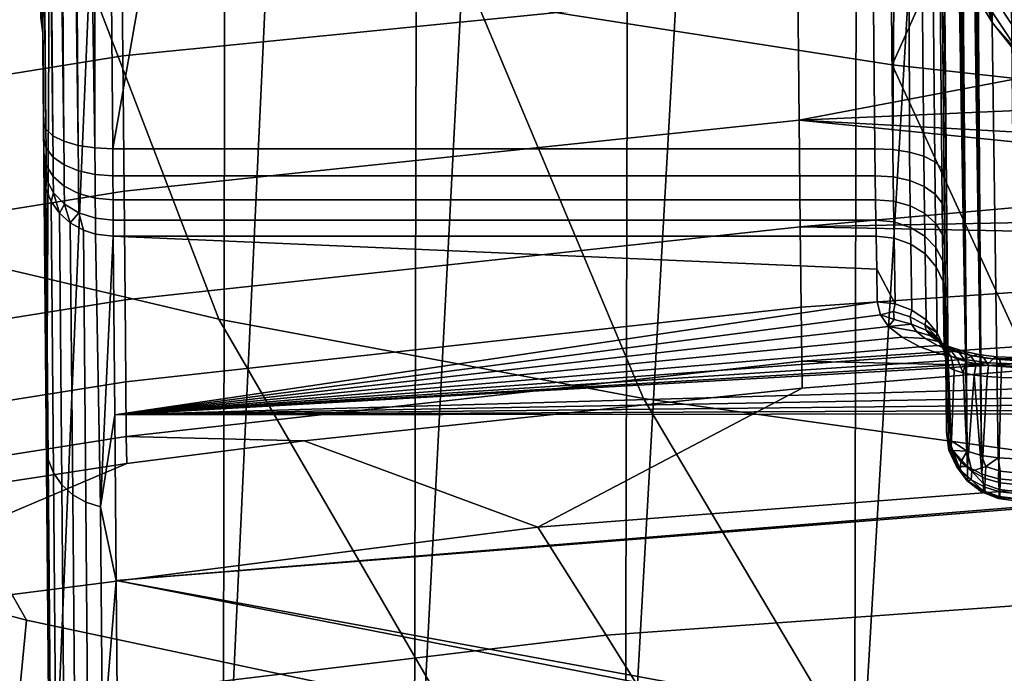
# Model space of a CAD drawing. Header units: metres. Extents: x -109 to 109, y -100 to 76.
# Tile 53 of 256: x -6.17 to -3.33, y -93.61 to -91.72. Entities that reach past the tile are written whole.
import ezdxf

# ---------------------------------------------------------------- set-up
doc = ezdxf.new("R2010")
doc.units = ezdxf.units.M
doc.layers.add('solid_21062310', color=7, linetype='CONTINUOUS')

msp = doc.modelspace()

# ---------------------------------------------------------------- linework, layer by layer
at = {"layer": 'solid_21062310'}
for points in [[(-6.046231, -85.849709, -22.939964), (-6.067876, -85.869095, -22.917866), (-6.001952, -92.081902, -20.284794)], [(-6.046231, -85.849709, -22.939964), (-6.001952, -92.081902, -20.284794), (-5.953804, -92.089333, -20.303255)], [(-5.956586, -85.855469, -22.960579), (-6.046231, -85.849709, -22.939964), (-5.953804, -92.089333, -20.303255)], [(-4.867239, -86.198036, -22.814957), (-5.956586, -85.855469, -22.960579), (-5.902152, -92.091606, -20.309662)], [(-5.956586, -85.855469, -22.960579), (-5.953804, -92.089333, -20.303255), (-5.902152, -92.091606, -20.309662)], [(-6.067876, -85.869095, -22.917866), (-6.085456, -85.89341, -22.89287), (-6.001952, -92.081902, -20.284794)], [(-6.085456, -85.89341, -22.89287), (-6.100192, -85.921249, -22.865673), (-6.043327, -92.069824, -20.255531)], [(-6.085456, -85.89341, -22.89287), (-6.043327, -92.069824, -20.255531), (-6.001952, -92.081902, -20.284794)], [(-6.100192, -85.921249, -22.865673), (-6.112689, -85.952232, -22.836475), (-6.043327, -92.069824, -20.255531)], [(-6.112689, -85.952232, -22.836475), (-6.123302, -85.98613, -22.805351), (-6.043327, -92.069824, -20.255531)], [(-3.442512, -85.978241, -23.432962), (-3.345913, -92.984291, -20.466295), (-3.294944, -92.986465, -20.472548), (-3.361542, -85.963089, -23.458111)], [(-3.361542, -85.963089, -23.458111), (-3.294944, -92.986465, -20.472548), (-2.449152, -89.597504, -21.913158), (-2.029092, -86.17424, -23.368351)], [(-6.123302, -85.98613, -22.805351), (-6.132232, -86.022873, -22.772305), (-6.075124, -92.053917, -20.217451)], [(-6.123302, -85.98613, -22.805351), (-6.075124, -92.053917, -20.217451), (-6.043327, -92.069824, -20.255531)], [(-3.393904, -92.977005, -20.448097), (-3.462862, -85.999924, -23.412214), (-3.48009, -86.025314, -23.388779)], [(-3.393904, -92.977005, -20.448097), (-3.442512, -85.978241, -23.432962), (-3.462862, -85.999924, -23.412214)], [(-3.393904, -92.977005, -20.448097), (-3.345913, -92.984291, -20.466295), (-3.442512, -85.978241, -23.432962)], [(-6.132232, -86.022873, -22.772305), (-6.13957, -86.062462, -22.737286), (-6.075124, -92.053917, -20.217451)], [(-3.393904, -92.977005, -20.448097), (-3.48009, -86.025314, -23.388779), (-3.494925, -86.053909, -23.363087)], [(-3.435644, -92.964958, -20.418814), (-3.494925, -86.053909, -23.363087), (-3.507818, -86.085335, -23.335386)], [(-3.435644, -92.964958, -20.418814), (-3.393904, -92.977005, -20.448097), (-3.494925, -86.053909, -23.363087)], [(-6.13957, -86.062462, -22.737286), (-6.145338, -86.104965, -22.700211), (-6.075124, -92.053917, -20.217451)], [(-3.435644, -92.964958, -20.418814), (-3.507818, -86.085335, -23.335386), (-3.519064, -86.1194, -23.305756)], [(-6.145338, -86.104965, -22.700211), (-6.149487, -86.150497, -22.660995), (-6.095183, -92.035255, -20.17314)], [(-6.145338, -86.104965, -22.700211), (-6.095183, -92.035255, -20.17314), (-6.075124, -92.053917, -20.217451)], [(-3.435644, -92.964958, -20.418814), (-3.519064, -86.1194, -23.305756), (-3.528839, -86.156044, -23.274174)], [(-6.149487, -86.150497, -22.660995), (-6.151915, -86.199173, -22.619547), (-6.095183, -92.035255, -20.17314)], [(-3.435644, -92.964958, -20.418814), (-3.528839, -86.156044, -23.274174), (-3.5372, -86.195305, -23.240616)], [(-6.151915, -86.199173, -22.619547), (-6.152457, -86.251137, -22.575806), (-6.095183, -92.035255, -20.17314)], [(-4.867239, -86.198036, -22.814957), (-5.902152, -92.091606, -20.309662), (-3.701597, -92.091606, -20.309662), (-3.754894, -86.470932, -22.69895)], [(-3.435644, -92.964958, -20.418814), (-3.5372, -86.195305, -23.240616), (-3.544151, -86.237228, -23.20504)], [(-6.102144, -92.015106, -20.125601), (-6.152457, -86.251137, -22.575806), (-6.142107, -87.436172, -20.797487)], [(-6.095183, -92.035255, -20.17314), (-6.152457, -86.251137, -22.575806), (-6.102144, -92.015106, -20.125601)], [(-3.435644, -92.964958, -20.418814), (-3.544151, -86.237228, -23.20504), (-3.549655, -86.281891, -23.167376)], [(-3.488042, -92.930138, -20.335741), (-3.549655, -86.281891, -23.167376), (-3.553628, -86.329414, -23.127506)], [(-3.488042, -92.930138, -20.335741), (-3.435644, -92.964958, -20.418814), (-3.549655, -86.281891, -23.167376)], [(-3.488042, -92.930138, -20.335741), (-3.553628, -86.329414, -23.127506), (-3.555926, -86.379921, -23.085331)], [(-3.488042, -92.930138, -20.335741), (-3.555926, -86.379921, -23.085331), (-3.556347, -86.433525, -23.040829)], [(-3.556347, -86.433525, -23.040829), (-3.555624, -86.490669, -22.962341), (-3.501605, -92.168236, -20.494392)], [(-3.494936, -92.909836, -20.287819), (-3.556347, -86.433525, -23.040829), (-3.501605, -92.168236, -20.494392)], [(-3.488042, -92.930138, -20.335741), (-3.556347, -86.433525, -23.040829), (-3.494936, -92.909836, -20.287819)], [(-3.703245, -86.473175, -22.705372), (-3.754894, -86.470932, -22.69895), (-3.701597, -92.091606, -20.309662), (-3.649839, -92.093857, -20.316111)], [(-3.649839, -92.093857, -20.316111), (-3.613567, -86.492683, -22.753262), (-3.703245, -86.473175, -22.705372)], [(-3.649839, -92.093857, -20.316111), (-3.601607, -92.10128, -20.33466), (-3.613567, -86.492683, -22.753262)], [(-3.601607, -92.10128, -20.33466), (-3.560188, -92.11338, -20.36405), (-3.613567, -86.492683, -22.753262)], [(-3.528405, -92.129333, -20.402275), (-3.581726, -86.508644, -22.791525), (-3.613567, -86.492683, -22.753262), (-3.560188, -92.11338, -20.36405)], [(-3.508423, -92.148041, -20.446732), (-3.561724, -86.527359, -22.836006), (-3.581726, -86.508644, -22.791525), (-3.528405, -92.129333, -20.402275)], [(-3.555624, -86.490669, -22.962341), (-3.554902, -86.547562, -22.88368), (-3.501605, -92.168236, -20.494392)], [(-3.508423, -92.148041, -20.446732), (-3.501605, -92.168236, -20.494392), (-3.554902, -86.547562, -22.88368), (-3.561724, -86.527359, -22.836006)], [(-6.102144, -92.015106, -20.125601), (-6.142107, -87.436172, -20.797487), (-6.132881, -88.492432, -18.949192)], [(-6.104338, -91.757935, -8.854846), (-6.110366, -91.71347, -8.846388), (-6.067713, -88.268227, -8.905703)], [(-6.09339, -93.012436, -8.870142), (-6.104338, -91.757935, -8.854846), (-6.067713, -88.268227, -8.905703)], [(-6.09339, -93.012436, -8.870142), (-6.067713, -88.268227, -8.905703), (-5.828715, -88.268227, -9.217186), (-6.082431, -94.268227, -8.885373)], [(-5.573725, -88.268227, -9.515756), (-5.583988, -94.268227, -9.503428), (-6.082431, -94.268227, -8.885373), (-5.828715, -88.268227, -9.217186)], [(-5.018621, -88.268227, -10.070889), (-5.031792, -94.268227, -10.05896), (-5.583988, -94.268227, -9.503428), (-5.303447, -88.268227, -9.800586)], [(-5.303447, -88.268227, -9.800586), (-5.583988, -94.268227, -9.503428), (-5.573725, -88.268227, -9.515756)], [(-4.40849, -88.268227, -10.564985), (-4.422805, -94.268227, -10.554014), (-5.031792, -94.268227, -10.05896), (-4.720031, -88.268227, -10.325922)], [(-4.720031, -88.268227, -10.325922), (-5.031792, -94.268227, -10.05896), (-5.018621, -88.268227, -10.070889)], [(-3.750002, -88.268227, -10.99262), (-3.760627, -94.268227, -10.986169), (-4.422805, -94.268227, -10.554014), (-4.084848, -88.268227, -10.787424)], [(-4.084848, -88.268227, -10.787424), (-4.422805, -94.268227, -10.554014), (-4.40849, -88.268227, -10.564985)], [(-3.050429, -88.268227, -11.349065), (-3.062043, -94.268227, -11.343595), (-3.760627, -94.268227, -10.986169), (-3.404878, -88.268227, -11.180006)], [(-3.404878, -88.268227, -11.180006), (-3.760627, -94.268227, -10.986169), (-3.750002, -88.268227, -10.99262)], [(-6.100823, -92.166405, -19.983007), (-6.132881, -88.492432, -18.949192), (-6.12477, -89.420898, -17.028828), (-6.096324, -92.68145, -18.898567)], [(-6.101735, -92.061981, -20.100557), (-6.102144, -92.015106, -20.125601), (-6.132881, -88.492432, -18.949192)], [(-6.101373, -92.103516, -20.067776), (-6.101735, -92.061981, -20.100557), (-6.132881, -88.492432, -18.949192)], [(-6.10116, -92.127884, -20.041954), (-6.101373, -92.103516, -20.067776), (-6.132881, -88.492432, -18.949192)], [(-6.100823, -92.166405, -19.983007), (-6.10116, -92.127884, -20.041954), (-6.132881, -88.492432, -18.949192)], [(-6.092165, -93.157486, -17.801905), (-6.12477, -89.420898, -17.028828), (-6.117837, -90.214256, -15.05166), (-6.088346, -93.594521, -16.693018)], [(-6.092165, -93.157486, -17.801905), (-6.096324, -92.68145, -18.898567), (-6.12477, -89.420898, -17.028828)], [(-6.084867, -93.992546, -15.571909), (-6.117837, -90.214256, -15.05166), (-6.112095, -90.871147, -13.021151), (-6.081728, -94.351646, -14.438236)], [(-6.084867, -93.992546, -15.571909), (-6.088346, -93.594521, -16.693018), (-6.117837, -90.214256, -15.05166)], [(-4.85339, -91.662315, 7.839569), (-3.652225, -91.849045, 7.969005), (-3.165689, -90.76857, 9.578934), (-4.417954, -90.599312, 9.450412)], [(-3.652225, -91.849045, 7.969005), (-2.440619, -91.982834, 8.061742), (-1.903472, -90.881699, 9.66484), (-3.165689, -90.76857, 9.578934)], [(-6.078922, -94.672531, -13.288837), (-6.112095, -90.871147, -13.021151), (-6.107598, -91.385429, -10.956388), (-6.076455, -94.95462, -12.126273)], [(-6.078922, -94.672531, -13.288837), (-6.081728, -94.351646, -14.438236), (-6.112095, -90.871147, -13.021151)], [(-3.361892, -91.728539, -30.281281), (-3.554916, -91.124283, -33.718983), (-3.656835, -90.958626, -33.446728), (-3.618991, -91.310165, -30.244896)], [(-5.595873, -92.583649, 6.143857), (-6.040655, -91.423203, 7.673823), (-7.210625, -91.132439, 7.472275), (-6.805507, -92.298668, 5.964068)], [(-3.361892, -91.728539, -30.281281), (-3.442741, -91.284279, -34.001423), (-3.554916, -91.124283, -33.718983)], [(-3.924084, -91.62764, -34.70517), (-5.873408, -91.823662, -34.541683), (-5.877969, -91.359993, -33.725788), (-3.928684, -91.175819, -33.920788)], [(-3.056304, -92.113197, -30.314732), (-3.320303, -91.438286, -34.293983), (-3.442741, -91.284279, -34.001423), (-3.361892, -91.728539, -30.281281)], [(-3.361892, -91.728539, -30.281281), (-3.618991, -91.310165, -30.244896), (-3.543644, -91.422737, -30.324408)], [(-6.107598, -91.385429, -10.956388), (-6.113066, -91.342514, -10.943213), (-6.110366, -91.71347, -8.846388), (-6.104338, -91.757935, -8.854846)], [(-7.803316, -92.135109, -34.388515), (-7.805161, -91.669975, -33.53965), (-5.877969, -91.359993, -33.725788), (-5.873408, -91.823662, -34.541683)], [(-3.231897, -91.77076, -30.479273), (-3.48937, -91.38076, -30.445358), (-3.44511, -91.351158, -30.490807), (-3.190903, -91.736214, -30.524292)], [(-3.190903, -91.736214, -30.524292), (-3.44511, -91.351158, -30.490807), (-3.307681, -91.457825, -30.5348)], [(-6.074335, -95.196968, -10.954781), (-6.107598, -91.385429, -10.956388), (-6.104338, -91.757935, -8.854846), (-6.07257, -95.398621, -9.778593)], [(-6.074335, -95.196968, -10.954781), (-6.076455, -94.95462, -12.126273), (-6.107598, -91.385429, -10.956388)], [(-3.522822, -91.40506, -30.388866), (-3.26288, -91.798798, -30.423107), (-3.282166, -91.818802, -30.35885), (-3.543644, -91.422737, -30.324408)], [(-3.26288, -91.798798, -30.423107), (-3.522822, -91.40506, -30.388866), (-3.48937, -91.38076, -30.445358), (-3.231897, -91.77076, -30.479273)], [(-4.369629, -92.812714, 6.28837), (-4.85339, -91.662315, 7.839569), (-6.040655, -91.423203, 7.673823), (-5.595873, -92.583649, 6.143857)], [(-3.361892, -91.728539, -30.281281), (-3.543644, -91.422737, -30.324408), (-3.282166, -91.818802, -30.35885)], [(-3.920238, -92.008789, -35.525421), (-5.869787, -92.213707, -35.393372), (-5.873408, -91.823662, -34.541683), (-3.924084, -91.62764, -34.70517)], [(-3.159477, -91.699425, -35.003147), (-3.001525, -91.834099, -35.32106), (-3.920238, -92.008789, -35.525421), (-3.924084, -91.62764, -34.70517)], [(-3.13043, -92.985161, 6.397166), (-3.652225, -91.849045, 7.969005), (-4.85339, -91.662315, 7.839569), (-4.369629, -92.812714, 6.28837)], [(-3.056304, -92.113197, -30.314732), (-3.361892, -91.728539, -30.281281), (-3.282166, -91.818802, -30.35885)], [(-6.07257, -95.398621, -9.778593), (-6.104338, -91.757935, -8.854846), (-6.09339, -93.012436, -8.870142)], [(-7.802336, -92.52491, -35.271297), (-7.803316, -92.135109, -34.388515), (-5.873408, -91.823662, -34.541683), (-5.869787, -92.213707, -35.393372)], [(-3.001525, -91.834099, -35.32106), (-2.834038, -91.960831, -35.649689), (-3.920238, -92.008789, -35.525421)], [(-3.13043, -92.985161, 6.397166), (-2.440619, -91.982834, 8.061742), (-3.652225, -91.849045, 7.969005)], [(-2.834038, -91.960831, -35.649689), (-2.655415, -92.078629, -35.988472), (-3.920238, -92.008789, -35.525421)], [(-6.095183, -92.035255, -20.17314), (-6.102144, -92.015106, -20.125601), (-6.101735, -92.061981, -20.100557), (-6.094717, -92.090027, -20.143848)], [(-3.917117, -92.316643, -36.375237), (-5.866965, -92.527847, -36.274357), (-5.869787, -92.213707, -35.393372), (-3.920238, -92.008789, -35.525421)], [(-2.537171, -92.148178, -36.207726), (-2.466675, -92.186852, -36.337158), (-3.917117, -92.316643, -36.375237), (-3.920238, -92.008789, -35.525421)], [(-2.655415, -92.078629, -35.988472), (-2.537171, -92.148178, -36.207726), (-3.920238, -92.008789, -35.525421)], [(-6.094717, -92.090027, -20.143848), (-6.074625, -92.116173, -20.184124), (-6.075124, -92.053917, -20.217451), (-6.095183, -92.035255, -20.17314)], [(-6.074625, -92.116173, -20.184124), (-6.042824, -92.138519, -20.218748), (-6.043327, -92.069824, -20.255531), (-6.075124, -92.053917, -20.217451)], [(-6.101373, -92.103516, -20.067776), (-6.094301, -92.13884, -20.105335), (-6.094717, -92.090027, -20.143848), (-6.101735, -92.061981, -20.100557)], [(-6.042824, -92.138519, -20.218748), (-6.001466, -92.155556, -20.245371), (-6.001952, -92.081902, -20.284794), (-6.043327, -92.069824, -20.255531)], [(-6.001466, -92.155556, -20.245371), (-5.953353, -92.16613, -20.26219), (-5.953804, -92.089333, -20.303255), (-6.001952, -92.081902, -20.284794)], [(-6.094301, -92.13884, -20.105335), (-6.101373, -92.103516, -20.067776), (-6.10116, -92.127884, -20.041954), (-6.093949, -92.180115, -20.058825)], [(-6.094301, -92.13884, -20.105335), (-6.074182, -92.171646, -20.140324), (-6.074625, -92.116173, -20.184124), (-6.094717, -92.090027, -20.143848)], [(-6.074182, -92.171646, -20.140324), (-6.042375, -92.19973, -20.170408), (-6.042824, -92.138519, -20.218748), (-6.074625, -92.116173, -20.184124)], [(-5.953353, -92.16613, -20.26219), (-5.901743, -92.169518, -20.268066), (-5.902152, -92.091606, -20.309662), (-5.953804, -92.089333, -20.303255)], [(-3.700523, -92.16938, -20.268154), (-3.701597, -92.091606, -20.309662), (-5.902152, -92.091606, -20.309662), (-5.901743, -92.169518, -20.268066)], [(-3.649839, -92.093857, -20.316111), (-3.701597, -92.091606, -20.309662), (-3.700523, -92.16938, -20.268154), (-3.648815, -92.172737, -20.27409)], [(-3.648815, -92.172737, -20.27409), (-3.600622, -92.183289, -20.291012), (-3.601607, -92.10128, -20.33466), (-3.649839, -92.093857, -20.316111)], [(-3.600622, -92.183289, -20.291012), (-3.559223, -92.20034, -20.317768), (-3.560188, -92.11338, -20.36405), (-3.601607, -92.10128, -20.33466)], [(-3.559223, -92.20034, -20.317768), (-3.527434, -92.222717, -20.352537), (-3.528405, -92.129333, -20.402275), (-3.560188, -92.11338, -20.36405)], [(-6.093949, -92.180115, -20.058825), (-6.10116, -92.127884, -20.041954), (-6.100823, -92.166405, -19.983007), (-6.095513, -92.206017, -20.002714)], [(-6.093949, -92.180115, -20.058825), (-6.073806, -92.218552, -20.08744), (-6.074182, -92.171646, -20.140324), (-6.094301, -92.13884, -20.105335)], [(-6.042375, -92.19973, -20.170408), (-6.001032, -92.221184, -20.193554), (-6.001466, -92.155556, -20.245371), (-6.042824, -92.138519, -20.218748)], [(-3.527434, -92.222717, -20.352537), (-3.507416, -92.248909, -20.392958), (-3.508423, -92.148041, -20.446732), (-3.528405, -92.129333, -20.402275)], [(-6.095513, -92.206017, -20.002714), (-6.100823, -92.166405, -19.983007), (-6.096324, -92.68145, -18.898567)], [(-6.073806, -92.218552, -20.08744), (-6.041995, -92.25148, -20.112049), (-6.042375, -92.19973, -20.170408), (-6.074182, -92.171646, -20.140324)], [(-6.001032, -92.221184, -20.193554), (-5.95295, -92.234566, -20.208195), (-5.953353, -92.16613, -20.26219), (-6.001466, -92.155556, -20.245371)], [(-5.95295, -92.234566, -20.208195), (-5.90138, -92.238968, -20.213343), (-5.901743, -92.169518, -20.268066), (-5.953353, -92.16613, -20.26219)], [(-3.700523, -92.16938, -20.268154), (-5.901743, -92.169518, -20.268066), (-5.90138, -92.238968, -20.213343), (-3.699485, -92.238869, -20.213438)], [(-3.648815, -92.172737, -20.27409), (-3.700523, -92.16938, -20.268154), (-3.699485, -92.238869, -20.213438), (-3.647828, -92.243195, -20.218651)], [(-3.600622, -92.183289, -20.291012), (-3.648815, -92.172737, -20.27409), (-3.647828, -92.243195, -20.218651), (-3.599677, -92.256561, -20.233406)], [(-3.507416, -92.248909, -20.392958), (-3.50053, -92.277451, -20.436144), (-3.501605, -92.168236, -20.494392), (-3.508423, -92.148041, -20.446732)], [(-3.494936, -92.909836, -20.287819), (-3.501605, -92.168236, -20.494392), (-3.50053, -92.277451, -20.436144)], [(-6.073806, -92.218552, -20.08744), (-6.093949, -92.180115, -20.058825), (-6.095513, -92.206017, -20.002714), (-6.080517, -92.243614, -20.021461)], [(-6.041995, -92.25148, -20.112049), (-6.000666, -92.276672, -20.130991), (-6.001032, -92.221184, -20.193554), (-6.042375, -92.19973, -20.170408)], [(-2.466675, -92.186852, -36.337158), (-2.269701, -92.284973, -36.695732), (-3.917117, -92.316643, -36.375237)], [(-3.559223, -92.20034, -20.317768), (-3.600622, -92.183289, -20.291012), (-3.599677, -92.256561, -20.233406), (-3.558301, -92.27803, -20.256687)], [(-3.527434, -92.222717, -20.352537), (-3.559223, -92.20034, -20.317768), (-3.558301, -92.27803, -20.256687), (-3.526509, -92.306145, -20.286911)], [(-7.801882, -92.837677, -36.181549), (-7.802336, -92.52491, -35.271297), (-5.869787, -92.213707, -35.393372), (-5.866965, -92.527847, -36.274357)], [(-6.088675, -92.988586, -18.316353), (-6.095513, -92.206017, -20.002714), (-6.096324, -92.68145, -18.898567)], [(-6.073674, -93.027122, -18.333061), (-6.080517, -92.243614, -20.021461), (-6.095513, -92.206017, -20.002714), (-6.088675, -92.988586, -18.316353)], [(-6.073806, -92.218552, -20.08744), (-6.080517, -92.243614, -20.021461), (-6.056582, -92.27729, -20.038296)], [(-6.073806, -92.218552, -20.08744), (-6.056582, -92.27729, -20.038296), (-6.041995, -92.25148, -20.112049)], [(-6.000666, -92.276672, -20.130991), (-5.952609, -92.292442, -20.142986), (-5.95295, -92.234566, -20.208195), (-6.001032, -92.221184, -20.193554)], [(-3.507416, -92.248909, -20.392958), (-3.527434, -92.222717, -20.352537), (-3.526509, -92.306145, -20.286911), (-3.506459, -92.339005, -20.322027)], [(-6.049729, -93.061646, -18.348064), (-6.056582, -92.27729, -20.038296), (-6.080517, -92.243614, -20.021461), (-6.073674, -93.027122, -18.333061)], [(-6.041995, -92.25148, -20.112049), (-6.056582, -92.27729, -20.038296), (-6.024899, -92.305351, -20.05238)], [(-6.041995, -92.25148, -20.112049), (-6.024899, -92.305351, -20.05238), (-6.000666, -92.276672, -20.130991)], [(-5.952609, -92.292442, -20.142986), (-5.901073, -92.297707, -20.147219), (-5.90138, -92.238968, -20.213343), (-5.95295, -92.234566, -20.208195)], [(-3.699485, -92.238869, -20.213438), (-5.90138, -92.238968, -20.213343), (-5.901073, -92.297707, -20.147219), (-3.698515, -92.297623, -20.147335)], [(-3.647828, -92.243195, -20.218651), (-3.699485, -92.238869, -20.213438), (-3.698515, -92.297623, -20.147335), (-3.646894, -92.302834, -20.15168)], [(-3.599677, -92.256561, -20.233406), (-3.647828, -92.243195, -20.218651), (-3.646894, -92.302834, -20.15168), (-3.598774, -92.318581, -20.163805)], [(-3.558301, -92.27803, -20.256687), (-3.599677, -92.256561, -20.233406), (-3.598774, -92.318581, -20.163805), (-3.557412, -92.343796, -20.182886)], [(-3.506459, -92.339005, -20.322027), (-3.499493, -92.374275, -20.359537), (-3.50053, -92.277451, -20.436144), (-3.507416, -92.248909, -20.392958)], [(-6.01804, -93.090424, -18.360617), (-6.024899, -92.305351, -20.05238), (-6.056582, -92.27729, -20.038296), (-6.049729, -93.061646, -18.348064)], [(-6.000666, -92.276672, -20.130991), (-6.024899, -92.305351, -20.05238), (-5.987043, -92.326424, -20.063013)], [(-5.952609, -92.292442, -20.142986), (-6.000666, -92.276672, -20.130991), (-5.987043, -92.326424, -20.063013), (-5.952343, -92.337814, -20.068823)], [(-2.269701, -92.284973, -36.695732), (-2.115205, -92.352585, -36.975658), (-3.917117, -92.316643, -36.375237)], [(-3.526509, -92.306145, -20.286911), (-3.558301, -92.27803, -20.256687), (-3.557412, -92.343796, -20.182886), (-3.525612, -92.376762, -20.20763)], [(-3.494936, -92.909836, -20.287819), (-3.50053, -92.277451, -20.436144), (-3.499493, -92.374275, -20.359537)], [(-7.34333, -93.139984, 4.251931), (-6.151822, -93.452446, 4.430627), (-6.805507, -92.298668, 5.964068)], [(-4.942712, -93.709442, 4.577601), (-5.595873, -92.583649, 6.143857), (-6.805507, -92.298668, 5.964068), (-6.151822, -93.452446, 4.430627)], [(-5.98018, -93.11203, -18.370094), (-5.987043, -92.326424, -20.063013), (-6.024899, -92.305351, -20.05238), (-6.01804, -93.090424, -18.360617)], [(-5.901073, -92.297707, -20.147219), (-5.952609, -92.292442, -20.142986), (-5.952343, -92.337814, -20.068823), (-5.900831, -92.343781, -20.071987)], [(-3.698515, -92.297623, -20.147335), (-5.901073, -92.297707, -20.147219), (-5.900831, -92.343781, -20.071987), (-3.697639, -92.343765, -20.072006)], [(-3.914695, -92.549126, -37.248169), (-5.864803, -92.764359, -37.178074), (-5.866965, -92.527847, -36.274357), (-3.917117, -92.316643, -36.375237)], [(-2.115205, -92.352585, -36.975658), (-1.957797, -92.413666, -37.261303), (-3.914695, -92.549126, -37.248169), (-3.917117, -92.316643, -36.375237)], [(-3.646894, -92.302834, -20.15168), (-3.698515, -92.297623, -20.147335), (-3.697639, -92.343765, -20.072006), (-3.646061, -92.34967, -20.075319)], [(-3.646061, -92.34967, -20.075319), (-3.597973, -92.367294, -20.084431), (-3.598774, -92.318581, -20.163805), (-3.646894, -92.302834, -20.15168)], [(-3.506459, -92.339005, -20.322027), (-3.526509, -92.306145, -20.286911), (-3.525612, -92.376762, -20.20763), (-3.505528, -92.415253, -20.236362)], [(-5.938033, -93.125381, -18.376022), (-5.952343, -92.337814, -20.068823), (-5.987043, -92.326424, -20.063013), (-5.98018, -93.11203, -18.370094)], [(-5.938033, -93.125381, -18.376022), (-5.900831, -92.343781, -20.071987), (-5.952343, -92.337814, -20.068823)], [(-5.938033, -93.125381, -18.376022), (-5.89633, -92.859566, -18.987684), (-5.900831, -92.343781, -20.071987)], [(-3.696213, -92.439308, -19.878241), (-3.697639, -92.343765, -20.072006), (-5.900831, -92.343781, -20.071987)], [(-3.694795, -92.533646, -19.683887), (-3.696213, -92.439308, -19.878241), (-5.900831, -92.343781, -20.071987), (-5.89633, -92.859566, -18.987684)], [(-3.646061, -92.34967, -20.075319), (-3.697639, -92.343765, -20.072006), (-3.696213, -92.439308, -19.878241), (-3.643219, -92.539597, -19.687126)], [(-3.597973, -92.367294, -20.084431), (-3.556628, -92.395447, -20.098722), (-3.557412, -92.343796, -20.182886), (-3.598774, -92.318581, -20.163805)], [(-3.556628, -92.395447, -20.098722), (-3.524823, -92.43222, -20.117229), (-3.525612, -92.376762, -20.20763), (-3.557412, -92.343796, -20.182886)], [(-3.505528, -92.415253, -20.236362), (-3.498523, -92.456482, -20.267437), (-3.499493, -92.374275, -20.359537), (-3.506459, -92.339005, -20.322027)], [(-3.643219, -92.539597, -19.687126), (-3.595087, -92.55735, -19.696026), (-3.597973, -92.367294, -20.084431), (-3.646061, -92.34967, -20.075319)], [(-3.553714, -92.585716, -19.709986), (-3.556628, -92.395447, -20.098722), (-3.597973, -92.367294, -20.084431), (-3.595087, -92.55735, -19.696026)], [(-3.521903, -92.622772, -19.72806), (-3.524823, -92.43222, -20.117229), (-3.556628, -92.395447, -20.098722), (-3.553714, -92.585716, -19.709986)], [(-3.524823, -92.43222, -20.117229), (-3.50471, -92.475128, -20.138697), (-3.505528, -92.415253, -20.236362), (-3.525612, -92.376762, -20.20763)], [(-3.494936, -92.909836, -20.287819), (-3.499493, -92.374275, -20.359537), (-3.498523, -92.456482, -20.267437)], [(-1.957797, -92.413666, -37.261303), (-1.954634, -92.572601, -38.148144), (-3.912944, -92.704742, -38.137657), (-3.914695, -92.549126, -37.248169)], [(-3.50471, -92.475128, -20.138697), (-3.497647, -92.521263, -20.161673), (-3.498523, -92.456482, -20.267437), (-3.505528, -92.415253, -20.236362)], [(-3.643219, -92.539597, -19.687126), (-3.696213, -92.439308, -19.878241), (-3.694795, -92.533646, -19.683887)], [(-3.501812, -92.665993, -19.749022), (-3.50471, -92.475128, -20.138697), (-3.524823, -92.43222, -20.117229), (-3.521903, -92.622772, -19.72806)], [(-3.494936, -92.909836, -20.287819), (-3.498523, -92.456482, -20.267437), (-3.497647, -92.521263, -20.161673)], [(-3.501812, -92.665993, -19.749022), (-3.494802, -92.712227, -19.771336), (-3.496221, -92.617348, -19.966799), (-3.50471, -92.475128, -20.138697)], [(-3.50471, -92.475128, -20.138697), (-3.496221, -92.617348, -19.966799), (-3.497647, -92.521263, -20.161673)], [(-7.801616, -93.072273, -37.112892), (-7.801882, -92.837677, -36.181549), (-5.866965, -92.527847, -36.274357), (-5.864803, -92.764359, -37.178074)], [(-3.685443, -92.570778, -19.606543), (-3.694795, -92.533646, -19.683887), (-5.89633, -92.859566, -18.987684)], [(-3.648359, -92.561409, -19.636566), (-3.643219, -92.539597, -19.687126), (-3.694795, -92.533646, -19.683887), (-3.685443, -92.570778, -19.606543)], [(-3.599976, -92.576996, -19.643034), (-3.595087, -92.55735, -19.696026), (-3.643219, -92.539597, -19.687126), (-3.648359, -92.561409, -19.636566)], [(-3.494936, -92.909836, -20.287819), (-3.497647, -92.521263, -20.161673), (-3.496221, -92.617348, -19.966799)], [(-3.661883, -92.604698, -19.535456), (-3.685443, -92.570778, -19.606543), (-5.89633, -92.859566, -18.987684)], [(-3.912944, -92.704742, -38.137657), (-5.863159, -92.922066, -38.097958), (-5.864803, -92.764359, -37.178074), (-3.914695, -92.549126, -37.248169)], [(-3.648359, -92.561409, -19.636566), (-3.685443, -92.570778, -19.606543), (-3.645637, -92.584167, -19.584898)], [(-3.645637, -92.584167, -19.584898), (-3.685443, -92.570778, -19.606543), (-3.661883, -92.604698, -19.535456)], [(-3.595604, -92.597763, -19.588905), (-3.599976, -92.576996, -19.643034), (-3.648359, -92.561409, -19.636566), (-3.645637, -92.584167, -19.584898)], [(-3.5575, -92.600342, -19.662066), (-3.553714, -92.585716, -19.709986), (-3.595087, -92.55735, -19.696026), (-3.599976, -92.576996, -19.643034)], [(-3.719452, -93.910141, 4.692386), (-4.369629, -92.812714, 6.28837), (-5.595873, -92.583649, 6.143857), (-4.942712, -93.709442, 4.577601)], [(-1.954634, -92.572601, -38.148144), (-1.953989, -92.651833, -39.042854), (-3.15723, -92.721779, -39.039768), (-3.912944, -92.704742, -38.137657)], [(-3.595604, -92.597763, -19.588905), (-3.645637, -92.584167, -19.584898), (-3.661883, -92.604698, -19.535456)], [(-3.581247, -92.61898, -19.535212), (-3.595604, -92.597763, -19.588905), (-3.661883, -92.604698, -19.535456)], [(-3.553344, -92.615898, -19.613327), (-3.5575, -92.600342, -19.662066), (-3.599976, -92.576996, -19.643034), (-3.595604, -92.597763, -19.588905)], [(-3.540661, -92.631889, -19.56517), (-3.553344, -92.615898, -19.613327), (-3.595604, -92.597763, -19.588905), (-3.581247, -92.61898, -19.535212)], [(-3.5575, -92.600342, -19.662066), (-3.521903, -92.622772, -19.72806), (-3.553714, -92.585716, -19.709986)], [(-3.523918, -92.633453, -19.684134), (-3.521903, -92.622772, -19.72806), (-3.5575, -92.600342, -19.662066)], [(-3.523918, -92.633453, -19.684134), (-3.5575, -92.600342, -19.662066), (-3.553344, -92.615898, -19.613327)], [(-3.623017, -92.636002, -19.469494), (-3.661883, -92.604698, -19.535456), (-5.89633, -92.859566, -18.987684)], [(-3.556409, -92.639832, -19.483791), (-3.581247, -92.61898, -19.535212), (-3.661883, -92.604698, -19.535456), (-3.623017, -92.636002, -19.469494)], [(-3.519066, -92.647675, -19.51922), (-3.540661, -92.631889, -19.56517), (-3.581247, -92.61898, -19.535212), (-3.556409, -92.639832, -19.483791)], [(-3.507039, -92.656349, -19.596519), (-3.519091, -92.644768, -19.639874), (-3.553344, -92.615898, -19.613327), (-3.540661, -92.631889, -19.56517)], [(-3.519091, -92.644768, -19.639874), (-3.523918, -92.633453, -19.684134), (-3.553344, -92.615898, -19.613327)], [(-3.523918, -92.633453, -19.684134), (-3.501812, -92.665993, -19.749022), (-3.521903, -92.622772, -19.72806)], [(-3.49387, -92.909668, -19.968573), (-3.494936, -92.909836, -20.287819), (-3.496221, -92.617348, -19.966799), (-3.494802, -92.712227, -19.771336)], [(-3.572139, -92.663078, -19.412146), (-3.623017, -92.636002, -19.469494), (-5.89633, -92.859566, -18.987684)], [(-3.520977, -92.659309, -19.436777), (-3.556409, -92.639832, -19.483791), (-3.623017, -92.636002, -19.469494), (-3.572139, -92.663078, -19.412146)], [(-3.488489, -92.662483, -19.477346), (-3.519066, -92.647675, -19.51922), (-3.556409, -92.639832, -19.483791), (-3.520977, -92.659309, -19.436777)], [(-3.487538, -92.66774, -19.555481), (-3.507039, -92.656349, -19.596519), (-3.540661, -92.631889, -19.56517), (-3.519066, -92.647675, -19.51922)], [(-3.501507, -92.674095, -19.707745), (-3.501812, -92.665993, -19.749022), (-3.523918, -92.633453, -19.684134)], [(-3.501507, -92.674095, -19.707745), (-3.523918, -92.633453, -19.684134), (-3.519091, -92.644768, -19.639874)], [(-3.495169, -92.682411, -19.666748), (-3.519091, -92.644768, -19.639874), (-3.507039, -92.656349, -19.596519)], [(-3.495169, -92.682411, -19.666748), (-3.501507, -92.674095, -19.707745), (-3.519091, -92.644768, -19.639874)], [(-3.46062, -92.678398, -19.518351), (-3.487538, -92.66774, -19.555481), (-3.519066, -92.647675, -19.51922), (-3.488489, -92.662483, -19.477346)], [(-3.463963, -92.698662, -19.590115), (-3.482659, -92.690697, -19.627132), (-3.507039, -92.656349, -19.596519), (-3.487538, -92.66774, -19.555481)], [(-3.482659, -92.690697, -19.627132), (-3.495169, -92.682411, -19.666748), (-3.507039, -92.656349, -19.596519)], [(-6.088675, -92.988586, -18.316353), (-6.096324, -92.68145, -18.898567), (-6.092165, -93.157486, -17.801905)], [(-3.511268, -92.684586, -19.36639), (-3.572139, -92.663078, -19.412146), (-5.89633, -92.859566, -18.987684)], [(-3.443133, -92.700401, -19.332659), (-3.511268, -92.684586, -19.36639), (-5.89633, -92.859566, -18.987684)], [(-3.475416, -92.67627, -19.39654), (-3.520977, -92.659309, -19.436777), (-3.572139, -92.663078, -19.412146), (-3.511268, -92.684586, -19.36639)], [(-3.449348, -92.67543, -19.441607), (-3.488489, -92.662483, -19.477346), (-3.520977, -92.659309, -19.436777), (-3.475416, -92.67627, -19.39654)], [(-3.420994, -92.689529, -19.365513), (-3.475416, -92.67627, -19.39654), (-3.511268, -92.684586, -19.36639), (-3.443133, -92.700401, -19.332659)], [(-3.501507, -92.674095, -19.707745), (-3.494802, -92.712227, -19.771336), (-3.501812, -92.665993, -19.749022)], [(-3.501507, -92.674095, -19.707745), (-3.488869, -92.721375, -19.71373), (-3.494802, -92.712227, -19.771336)], [(-3.495169, -92.682411, -19.666748), (-3.488869, -92.721375, -19.71373), (-3.501507, -92.674095, -19.707745)], [(-3.482659, -92.690697, -19.627132), (-3.472437, -92.730888, -19.661758), (-3.488869, -92.721375, -19.71373), (-3.495169, -92.682411, -19.666748)], [(-3.426701, -92.687698, -19.486858), (-3.46062, -92.678398, -19.518351), (-3.488489, -92.662483, -19.477346), (-3.449348, -92.67543, -19.441607)], [(-3.439261, -92.705971, -19.557014), (-3.463963, -92.698662, -19.590115), (-3.487538, -92.66774, -19.555481), (-3.46062, -92.678398, -19.518351)], [(-3.40273, -92.685577, -19.414116), (-3.449348, -92.67543, -19.441607), (-3.475416, -92.67627, -19.39654), (-3.420994, -92.689529, -19.365513)], [(-3.40901, -92.712257, -19.52923), (-3.439261, -92.705971, -19.557014), (-3.46062, -92.678398, -19.518351), (-3.426701, -92.687698, -19.486858)], [(-3.386715, -92.694992, -19.462759), (-3.426701, -92.687698, -19.486858), (-3.449348, -92.67543, -19.441607), (-3.40273, -92.685577, -19.414116)], [(-3.350505, -92.69207, -19.39677), (-3.40273, -92.685577, -19.414116), (-3.420994, -92.689529, -19.365513), (-3.359919, -92.69799, -19.345901)], [(-3.342205, -92.699661, -19.447611), (-3.386715, -92.694992, -19.462759), (-3.40273, -92.685577, -19.414116), (-3.350505, -92.69207, -19.39677)], [(-3.371562, -92.709808, -19.312532), (-3.443133, -92.700401, -19.332659), (-5.89633, -92.859566, -18.987684)], [(-3.295277, -92.713089, -19.305502), (-3.371562, -92.709808, -19.312532), (-5.89633, -92.859566, -18.987684)], [(-0.775178, -92.713089, -19.305502), (-3.295277, -92.713089, -19.305502), (-5.89633, -92.859566, -18.987684)], [(-0.63951, -92.762604, -19.198259), (-0.775178, -92.713089, -19.305502), (-5.89633, -92.859566, -18.987684)], [(-3.912944, -92.704742, -38.137657), (-3.911827, -92.782532, -39.037083), (-5.350048, -92.934624, -39.030369), (-5.863159, -92.922066, -38.097958)], [(-3.15723, -92.721779, -39.039768), (-3.911827, -92.782532, -39.037083), (-3.912944, -92.704742, -38.137657)], [(-3.494802, -92.712227, -19.771336), (-3.488869, -92.721375, -19.71373), (-3.481534, -92.957382, -19.920748), (-3.49387, -92.909668, -19.968573)], [(-3.482659, -92.690697, -19.627132), (-3.463963, -92.698662, -19.590115), (-3.447128, -92.739059, -19.616726), (-3.472437, -92.730888, -19.661758)], [(-3.439261, -92.705971, -19.557014), (-3.447128, -92.739059, -19.616726), (-3.463963, -92.698662, -19.590115)], [(-3.40901, -92.712257, -19.52923), (-3.414865, -92.744934, -19.579802), (-3.447128, -92.739059, -19.616726), (-3.439261, -92.705971, -19.557014)], [(-3.359919, -92.69799, -19.345901), (-3.420994, -92.689529, -19.365513), (-3.443133, -92.700401, -19.332659), (-3.371562, -92.709808, -19.312532)], [(-3.374034, -92.717133, -19.508148), (-3.40901, -92.712257, -19.52923), (-3.426701, -92.687698, -19.486858), (-3.386715, -92.694992, -19.462759)], [(-3.374034, -92.717133, -19.508148), (-3.377452, -92.749413, -19.553062), (-3.414865, -92.744934, -19.579802), (-3.40901, -92.712257, -19.52923)], [(-3.33558, -92.720253, -19.494978), (-3.374034, -92.717133, -19.508148), (-3.386715, -92.694992, -19.462759), (-3.342205, -92.699661, -19.447611)], [(-3.295277, -92.697998, -19.351898), (-3.359919, -92.69799, -19.345901), (-3.371562, -92.709808, -19.312532), (-3.295277, -92.713089, -19.305502)], [(-3.295277, -92.69458, -19.400568), (-3.350505, -92.69207, -19.39677), (-3.359919, -92.69799, -19.345901), (-3.295277, -92.697998, -19.351898)], [(-3.295277, -92.703056, -19.448614), (-3.342205, -92.699661, -19.447611), (-3.350505, -92.69207, -19.39677), (-3.295277, -92.69458, -19.400568)], [(-3.295277, -92.722908, -19.493181), (-3.33558, -92.720253, -19.494978), (-3.342205, -92.699661, -19.447611), (-3.295277, -92.703056, -19.448614)], [(-2.340552, -93.004585, -46.651001), (-4.674731, -93.183762, -46.643345), (-3.911827, -92.782532, -39.037083), (-3.15723, -92.721779, -39.039768)], [(-3.488869, -92.721375, -19.71373), (-3.472437, -92.730888, -19.661758), (-3.481534, -92.957382, -19.920748)], [(-3.472437, -92.730888, -19.661758), (-3.447128, -92.739059, -19.616726), (-3.434412, -93.008957, -19.868898), (-3.481534, -92.957382, -19.920748)], [(-3.447128, -92.739059, -19.616726), (-3.414865, -92.744934, -19.579802), (-3.434412, -93.008957, -19.868898)], [(-3.33558, -92.720253, -19.494978), (-3.336907, -92.75219, -19.537037), (-3.377452, -92.749413, -19.553062), (-3.374034, -92.717133, -19.508148)], [(-3.33558, -92.720253, -19.494978), (-3.295277, -92.722908, -19.493181), (-3.295277, -92.75296, -19.531616), (-3.336907, -92.75219, -19.537037)], [(-7.801199, -93.228027, -38.059078), (-7.801616, -93.072273, -37.112892), (-5.864803, -92.764359, -37.178074), (-5.863159, -92.922066, -38.097958)], [(-0.500587, -92.802811, -19.111654), (-0.63951, -92.762604, -19.198259), (-5.89633, -92.859566, -18.987684)], [(-3.414865, -92.744934, -19.579802), (-3.392956, -93.031075, -19.846563), (-3.434412, -93.008957, -19.868898)], [(-3.414865, -92.744934, -19.579802), (-3.377452, -92.749413, -19.553062), (-3.392956, -93.031075, -19.846563)], [(-3.336907, -92.75219, -19.537037), (-3.345033, -93.044823, -19.832575), (-3.392956, -93.031075, -19.846563), (-3.377452, -92.749413, -19.553062)], [(-3.336907, -92.75219, -19.537037), (-3.295277, -92.75296, -19.531616), (-3.293878, -93.0494, -19.827747), (-3.345033, -93.044823, -19.832575)], [(-4.674731, -93.183762, -46.643345), (-5.350048, -92.934624, -39.030369), (-3.911827, -92.782532, -39.037083)], [(-0.358288, -92.833496, -19.045282), (-0.500587, -92.802811, -19.111654), (-5.89633, -92.859566, -18.987684)], [(-2.485567, -94.053947, 4.774632), (-3.13043, -92.985161, 6.397166), (-4.369629, -92.812714, 6.28837), (-3.719452, -93.910141, 4.692386)], [(-0.213857, -92.854172, -18.999704), (-0.358288, -92.833496, -19.045282), (-5.89633, -92.859566, -18.987684)], [(-0.213857, -92.854172, -18.999704), (-5.89633, -92.859566, -18.987684), (-5.89217, -93.337837, -17.88636), (-0.071034, -92.864326, -18.977018)], [(-5.938033, -93.125381, -18.376022), (-5.89217, -93.337837, -17.88636), (-5.89633, -92.859566, -18.987684)], [(0.070231, -92.864357, -18.976952), (-0.071034, -92.864326, -18.977018), (-5.89217, -93.337837, -17.88636)], [(-3.988218, -93.688225, -17.006605), (5.89217, -93.33783, -17.886387), (0.070231, -92.864357, -18.976952), (-5.89217, -93.337837, -17.88636)], [(-3.487697, -92.961571, -20.287815), (-3.494936, -92.909836, -20.287819), (-3.49387, -92.909668, -19.968573), (-3.486675, -92.961243, -19.968571)], [(-3.487697, -92.961571, -20.287815), (-3.488042, -92.930138, -20.335741), (-3.494936, -92.909836, -20.287819)], [(-3.481534, -92.957382, -19.920748), (-3.486675, -92.961243, -19.968571), (-3.49387, -92.909668, -19.968573)], [(-7.529545, -93.256874, -39.016117), (-7.801199, -93.228027, -38.059078), (-5.863159, -92.922066, -38.097958), (-5.861886, -93.000313, -39.027466)], [(-4.674731, -93.183762, -46.643345), (-6.996861, -93.481583, -46.631065), (-5.861886, -93.000313, -39.027466), (-5.350048, -92.934624, -39.030369)], [(-5.350048, -92.934624, -39.030369), (-5.861886, -93.000313, -39.027466), (-5.863159, -92.922066, -38.097958)], [(-3.4765, -92.962494, -20.352453), (-3.435644, -92.964958, -20.418814), (-3.488042, -92.930138, -20.335741)], [(-3.487697, -92.961571, -20.287815), (-3.4765, -92.962494, -20.352453), (-3.488042, -92.930138, -20.335741)], [(-3.486675, -92.961243, -19.968571), (-3.466409, -93.009209, -19.968613), (-3.487697, -92.961571, -20.287815)], [(-3.487697, -92.961571, -20.287815), (-3.454984, -93.019218, -20.333954), (-3.4765, -92.962494, -20.352453)], [(-3.435078, -93.050919, -20.287945), (-3.454984, -93.019218, -20.333954), (-3.487697, -92.961571, -20.287815)], [(-3.466409, -93.009209, -19.968613), (-3.435078, -93.050919, -20.287945), (-3.487697, -92.961571, -20.287815)], [(-3.481534, -92.957382, -19.920748), (-3.466409, -93.009209, -19.968613), (-3.486675, -92.961243, -19.968571)], [(-3.481534, -92.957382, -19.920748), (-3.434412, -93.008957, -19.868898), (-3.466409, -93.009209, -19.968613)], [(-3.4765, -92.962494, -20.352453), (-3.453278, -92.995338, -20.374166), (-3.435644, -92.964958, -20.418814)], [(-3.454984, -93.019218, -20.333954), (-3.453278, -92.995338, -20.374166), (-3.4765, -92.962494, -20.352453)], [(-3.453278, -92.995338, -20.374166), (-3.421671, -93.022881, -20.392378), (-3.435644, -92.964958, -20.418814)], [(-3.421671, -93.022881, -20.392378), (-3.381573, -93.009209, -20.437809), (-3.393904, -92.977005, -20.448097), (-3.435644, -92.964958, -20.418814)], [(-6.088675, -92.988586, -18.316353), (-6.092165, -93.157486, -17.801905), (-6.088346, -93.594521, -16.693018)], [(-6.082633, -93.680138, -16.59053), (-6.088675, -92.988586, -18.316353), (-6.088346, -93.594521, -16.693018)], [(-6.067625, -93.719513, -16.60515), (-6.073674, -93.027122, -18.333061), (-6.088675, -92.988586, -18.316353), (-6.082633, -93.680138, -16.59053)], [(-3.454984, -93.019218, -20.333954), (-3.423308, -93.047516, -20.352665), (-3.421671, -93.022881, -20.392378), (-3.453278, -92.995338, -20.374166)], [(-3.381573, -93.009209, -20.437809), (-3.345913, -92.984291, -20.466295), (-3.393904, -92.977005, -20.448097)], [(-3.381573, -93.009209, -20.437809), (-3.339534, -93.022392, -20.446526), (-3.345913, -92.984291, -20.466295)], [(-3.339534, -93.022392, -20.446526), (-3.294944, -93.026878, -20.449488), (-3.294944, -92.986465, -20.472548), (-3.345913, -92.984291, -20.466295)], [(-6.996861, -93.481583, -46.631065), (-7.529545, -93.256874, -39.016117), (-5.861886, -93.000313, -39.027466)], [(-6.07257, -95.398621, -9.778593), (-6.09339, -93.012436, -8.870142), (-6.082431, -94.268227, -8.885373)], [(-6.043673, -93.754784, -16.618282), (-6.049729, -93.061646, -18.348064), (-6.073674, -93.027122, -18.333061), (-6.067625, -93.719513, -16.60515)], [(-2.241618, -93.334969, -54.267757), (-4.477867, -93.495598, -54.260849), (-4.674731, -93.183762, -46.643345), (-2.340552, -93.004585, -46.651001)], [(-3.434412, -93.008957, -19.868898), (-3.434412, -93.050354, -19.968699), (-3.466409, -93.009209, -19.968613)], [(-3.466409, -93.009209, -19.968613), (-3.434412, -93.050354, -19.968699), (-3.435078, -93.050919, -20.287945)], [(-3.435078, -93.050919, -20.287945), (-3.423308, -93.047516, -20.352665), (-3.454984, -93.019218, -20.333954)], [(-3.434412, -93.008957, -19.868898), (-3.388375, -93.059074, -19.878334), (-3.388321, -93.079117, -19.9266), (-3.434412, -93.050354, -19.968699)], [(-3.392956, -93.031075, -19.846563), (-3.388375, -93.059074, -19.878334), (-3.434412, -93.008957, -19.868898)], [(-3.423308, -93.047516, -20.352665), (-3.384624, -93.068916, -20.366812), (-3.383352, -93.043671, -20.406122), (-3.421671, -93.022881, -20.392378)], [(-3.421671, -93.022881, -20.392378), (-3.383352, -93.043671, -20.406122), (-3.381573, -93.009209, -20.437809)], [(-3.34035, -93.056602, -20.414671), (-3.339534, -93.022392, -20.446526), (-3.381573, -93.009209, -20.437809), (-3.383352, -93.043671, -20.406122)], [(-3.34035, -93.056602, -20.414671), (-3.294944, -93.060989, -20.41757), (-3.294944, -93.026878, -20.449488), (-3.339534, -93.022392, -20.446526)], [(-3.393443, -93.082283, -20.288067), (-3.38349, -93.084297, -20.322502), (-3.423308, -93.047516, -20.352665), (-3.435078, -93.050919, -20.287945)], [(-3.434412, -93.050354, -19.968699), (-3.392956, -93.081787, -19.968821), (-3.393443, -93.082283, -20.288067), (-3.435078, -93.050919, -20.287945)], [(-3.434412, -93.050354, -19.968699), (-3.388321, -93.079117, -19.9266), (-3.392956, -93.081787, -19.968821)], [(-3.38349, -93.084297, -20.322502), (-3.384624, -93.068916, -20.366812), (-3.423308, -93.047516, -20.352665)], [(-3.392956, -93.031075, -19.846563), (-3.345033, -93.044823, -19.832575), (-3.342622, -93.075584, -19.871483), (-3.388375, -93.059074, -19.878334)], [(-3.384624, -93.068916, -20.366812), (-3.341042, -93.082237, -20.37562), (-3.34035, -93.056602, -20.414671), (-3.383352, -93.043671, -20.406122)], [(-3.345033, -93.044823, -19.832575), (-3.293878, -93.0494, -19.827747), (-3.293878, -93.081207, -19.869152), (-3.342622, -93.075584, -19.871483)], [(-6.011978, -93.784195, -16.629267), (-6.01804, -93.090424, -18.360617), (-6.049729, -93.061646, -18.348064), (-6.043673, -93.754784, -16.618282)], [(-3.392956, -93.081787, -19.968821), (-3.345033, -93.101402, -19.968971), (-3.345656, -93.101685, -20.288218), (-3.393443, -93.082283, -20.288067)], [(-3.393443, -93.082283, -20.288067), (-3.345656, -93.101685, -20.288218), (-3.340585, -93.098106, -20.331631), (-3.38349, -93.084297, -20.322502)], [(-3.342593, -93.095612, -19.919758), (-3.345033, -93.101402, -19.968971), (-3.392956, -93.081787, -19.968821), (-3.388321, -93.079117, -19.9266)], [(-3.388375, -93.059074, -19.878334), (-3.342622, -93.075584, -19.871483), (-3.342593, -93.095612, -19.919758), (-3.388321, -93.079117, -19.9266)], [(-3.38349, -93.084297, -20.322502), (-3.340585, -93.098106, -20.331631), (-3.341042, -93.082237, -20.37562), (-3.384624, -93.068916, -20.366812)], [(-3.342622, -93.075584, -19.871483), (-3.293878, -93.081207, -19.869152), (-3.293878, -93.101227, -19.917429), (-3.342593, -93.095612, -19.919758)], [(-3.341042, -93.082237, -20.37562), (-3.294944, -93.086761, -20.378613), (-3.294944, -93.060989, -20.41757), (-3.34035, -93.056602, -20.414671)], [(-3.340585, -93.098106, -20.331631), (-3.294944, -93.102798, -20.334736), (-3.294944, -93.086761, -20.378613), (-3.341042, -93.082237, -20.37562)], [(-5.974113, -93.806274, -16.63756), (-5.98018, -93.11203, -18.370094), (-6.01804, -93.090424, -18.360617), (-6.011978, -93.784195, -16.629267)], [(-5.931964, -93.819923, -16.642748), (-5.938033, -93.125381, -18.376022), (-5.98018, -93.11203, -18.370094), (-5.974113, -93.806274, -16.63756)], [(-3.345656, -93.101685, -20.288218), (-3.294944, -93.108223, -20.288383), (-3.294944, -93.102798, -20.334736), (-3.340585, -93.098106, -20.331631)], [(-3.345033, -93.101402, -19.968971), (-3.293878, -93.108055, -19.969137), (-3.294944, -93.108223, -20.288383), (-3.345656, -93.101685, -20.288218)], [(-3.342593, -93.095612, -19.919758), (-3.293878, -93.101227, -19.917429), (-3.293878, -93.108055, -19.969137), (-3.345033, -93.101402, -19.968971)], [(-6.151822, -93.452446, 4.430627), (-7.34333, -93.139984, 4.251931), (-7.446774, -94.026131, 2.574576), (-6.238808, -94.352058, 2.742681)], [(-5.931964, -93.819923, -16.642748), (-5.89217, -93.337837, -17.88636), (-5.938033, -93.125381, -18.376022)], [(-4.477867, -93.495598, -54.260849), (-6.704055, -93.762634, -54.249664), (-6.996861, -93.481583, -46.631065), (-4.674731, -93.183762, -46.643345)], [(-5.931964, -93.819923, -16.642748), (-5.888351, -93.778046, -16.769308), (-5.89217, -93.337837, -17.88636)], [(-4.186597, -93.702278, -16.969812), (-4.088421, -93.691544, -16.997913), (-5.89217, -93.337837, -17.88636), (-5.888351, -93.778046, -16.769308)], [(-4.088421, -93.691544, -16.997913), (-3.988218, -93.688225, -17.006605), (-5.89217, -93.337837, -17.88636)], [(-4.477867, -93.495598, -54.260849), (-2.241618, -93.334969, -54.267757), (-2.143187, -93.665726, -61.884487), (-4.281984, -93.80925, -61.878193)], [(-3.988218, -93.688225, -17.006605), (3.988218, -93.688225, -17.006605), (5.89217, -93.33783, -17.886387)], [(-4.942712, -93.709442, 4.577601), (-6.151822, -93.452446, 4.430627), (-6.238808, -94.352058, 2.742681), (-5.012821, -94.620155, 2.88096)], [(-6.704055, -93.762634, -54.249664), (-4.477867, -93.495598, -54.260849), (-4.281984, -93.80925, -61.878193), (-6.412337, -94.048019, -61.867786)], [(-6.082633, -93.680138, -16.59053), (-6.088346, -93.594521, -16.693018), (-6.084867, -93.992546, -15.571909)]]:
    msp.add_3dface(points, dxfattribs=at)

doc.saveas('drawing.dxf')
